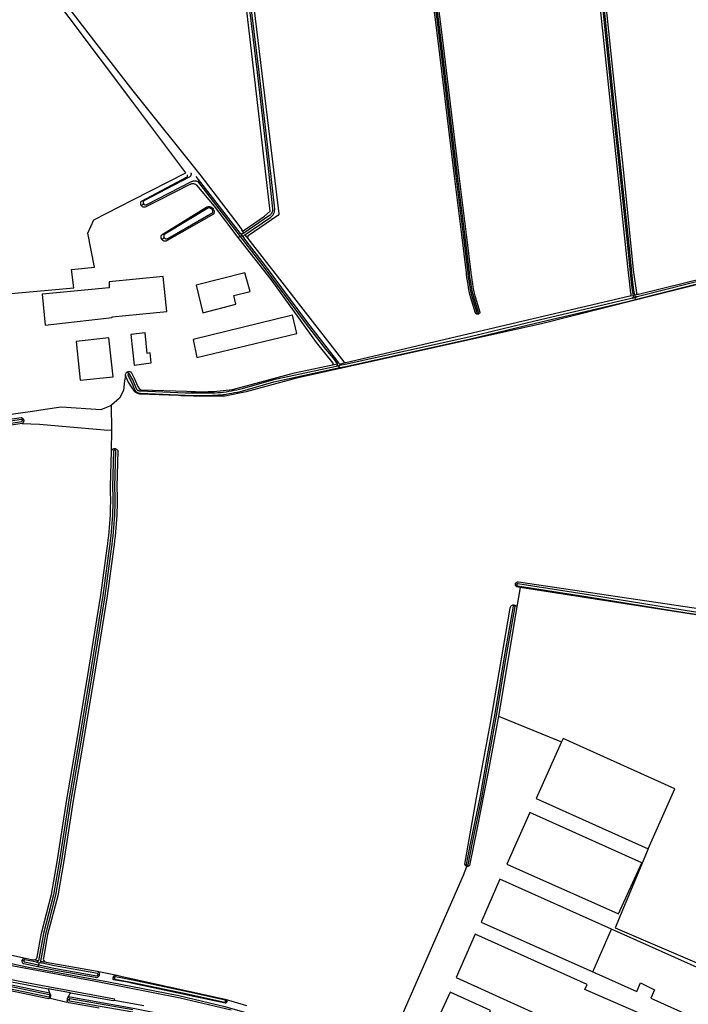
# Model space of a CAD drawing. Header units: metres. Extents: x 174423 to 175128, y 462196 to 462742.
# Tile 99 of 137: x 175047.94 to 175049.92, y 462736.5 to 462739.41. Entities that reach past the tile are written whole.
import ezdxf

# ---------------------------------------------------------------- set-up
doc = ezdxf.new("R2010")
doc.units = ezdxf.units.M
doc.layers.add('N-XX-AL-LIJN_0.20-G', color=7, linetype='Continuous', lineweight=25)

# ---------------------------------------------------------------- blocks, each defined once
blk = doc.blocks.new('Situatie')
at = {"lineweight": -3}
for p, q in [((-7.45, 25.1638), (-7.5803, 25.332)), ((-7.5769, 25.3178), (-7.4505, 25.1545)), ((-7.7356, 25.251), (-7.7425, 25.2457)), ((-7.5308, 25.237), (-7.5346, 25.2356)), ((-7.45, 25.1638), (-7.4452, 25.1575)), ((-7.44, 25.1649), (-7.4461, 25.1744)), ((-7.4364, 25.1601), (-7.4276, 25.1492)), ((-7.6745, 25.1504), (-7.6823, 25.1462)), ((-7.4505, 25.1545), (-7.4561, 25.1514)), ((-7.4505, 25.1545), (-7.4452, 25.1575)), ((-7.4452, 25.1575), (-7.4402, 25.1511)), ((-6.2994, 24.9792), (-6.289, 24.9808)), ((-6.2921, 24.9726), (-6.2848, 24.9744)), ((-6.2848, 24.9744), (-6.2776, 24.9762)), ((-6.2848, 24.9744), (-6.2836, 24.9685)), ((-6.2733, 24.984), (-6.2839, 24.9809)), ((-6.2836, 24.9685), (-6.2831, 24.9662)), ((-6.747, 24.9252), (-6.7483, 24.9285)), ((-7.1567, 24.778), (-7.1387, 24.7824)), ((-7.7835, 24.7547), (-7.7802, 24.7487)), ((-7.1777, 24.776), (-7.164, 24.7782)), ((-7.1599, 24.7727), (-7.1674, 24.7711)), ((-7.1508, 24.7747), (-7.1599, 24.7727)), ((-7.1565, 24.7673), (-7.1599, 24.7727)), ((-7.1565, 24.7673), (-7.1547, 24.7644)), ((-7.8297, 24.5826), (-7.8307, 24.6568)), ((-8.0903, 24.6123), (-8.0943, 24.6117)), ((-7.8309, 24.5217), (-7.8297, 24.5826)), ((-7.8206, 24.5281), (-7.8211, 24.5237)), ((-6.6333, 24.127), (-6.6372, 24.1275)), ((-6.623, 24.1181), (-6.6328, 24.0604)), ((-6.6402, 24.0633), (-6.6397, 24.0658)), ((-6.4088, 22.9822), (-6.353, 23.1084)), ((-8.0945, 23.0166), (-8.0897, 23.0156)), ((-8.0468, 23.0153), (-8.0629, 23.018)), ((-8.0527, 23.0111), (-8.0447, 23.0094)), ((-8.0447, 23.0094), (-8.0465, 23.0027)), ((-8.0361, 23.0076), (-8.0447, 23.0094)), ((-8.0399, 23.0141), (-8.0241, 23.0109)), ((-8.0465, 23.0027), (-8.0481, 22.9969)), ((-7.867, 22.9728), (-7.8708, 22.9739)), ((-7.8259, 22.9656), (-7.8219, 22.9647)), ((-8.0181, 22.9326), (-8.0138, 22.9205)), ((-7.952, 22.9206), (-8.0181, 22.9326)), ((-8.0134, 22.9103), (-8.0111, 22.9096)), ((-7.9565, 22.8998), (-7.9611, 22.9005)), ((-7.4933, 22.895), (-7.4904, 22.8939))]:
    blk.add_line(p, q, dxfattribs=at)
for points in [[(-8.0339, 25.9297), (-7.8738, 25.7221), (-7.7678, 25.5846), (-7.5698, 25.3382), (-7.4542, 25.1875), (-7.4461, 25.1744), (-7.4458, 25.1741), (-7.4451, 25.1735), (-7.4444, 25.173), (-7.4435, 25.1726), (-7.4426, 25.1725), (-7.4417, 25.1724), (-7.4408, 25.1725), (-7.4399, 25.1728), (-7.4391, 25.1732), (-7.3788, 25.2152), (-7.3619, 25.2296), (-7.4759, 26.2114)], [(-8.313, 24.9698), (-7.9418, 25.0033), (-7.9486, 25.0575), (-7.8808, 25.0643), (-7.9012, 25.1647), (-7.8835, 25.204), (-7.7678, 25.2631), (-7.6112, 25.343), (-7.7678, 25.5519), (-8.051, 25.9297)], [(-6.747, 24.9252), (-6.748, 24.9249), (-6.749, 24.9248), (-6.7501, 24.9249), (-6.7511, 24.925), (-6.7521, 24.9254), (-6.753, 24.9259), (-6.7538, 24.9265), (-6.7546, 24.9273), (-6.7549, 24.9278), (-6.7692, 24.9734), (-6.7715, 24.9835), (-6.7736, 24.9935), (-6.7755, 25.0035), (-6.7773, 25.0135), (-6.7789, 25.0236), (-6.7804, 25.0337), (-6.7817, 25.0438), (-6.7821, 25.047), (-6.7958, 25.1593), (-6.8173, 25.3326), (-6.8392, 25.5121), (-6.8635, 25.717), (-6.8951, 25.9672)], [(-6.8911, 25.9676), (-6.8595, 25.7175), (-6.8352, 25.5126), (-6.8134, 25.333), (-6.7918, 25.1598), (-6.7781, 25.0474), (-6.7777, 25.0442), (-6.7764, 25.0342), (-6.775, 25.0242), (-6.7734, 25.0142), (-6.7716, 25.0042), (-6.7697, 24.9942), (-6.7676, 24.9843), (-6.7653, 24.9745), (-6.7511, 24.929), (-6.7509, 24.9288), (-6.7503, 24.9285), (-6.7496, 24.9284), (-6.7489, 24.9284), (-6.7483, 24.9285), (-6.7482, 24.9285), (-6.7476, 24.9288), (-6.7471, 24.9293), (-6.7466, 24.9298), (-6.7463, 24.9304), (-6.7605, 24.9758), (-6.7627, 24.9854), (-6.7648, 24.9952), (-6.7667, 25.0051), (-6.7684, 25.015), (-6.77, 25.0249), (-6.7715, 25.0349), (-6.7728, 25.0449), (-6.7731, 25.048), (-6.7868, 25.1604), (-6.8084, 25.3337), (-6.8303, 25.5132), (-6.8545, 25.7181), (-6.8861, 25.9682)], [(-6.8821, 25.9687), (-6.8505, 25.7185), (-6.8263, 25.5137), (-6.8044, 25.3341), (-6.7829, 25.1609), (-6.7692, 25.0485), (-6.7688, 25.0453), (-6.7675, 25.0354), (-6.7661, 25.0255), (-6.7645, 25.0157), (-6.7627, 25.0058), (-6.7608, 24.996), (-6.7588, 24.9863), (-6.7566, 24.9768), (-6.7425, 24.9316), (-6.7426, 24.9306), (-6.7428, 24.9296), (-6.7432, 24.9286), (-6.7437, 24.9277), (-6.7444, 24.9269), (-6.7452, 24.9262), (-6.746, 24.9256), (-6.747, 24.9252)], [(-7.4402, 25.1511), (-7.441, 25.1524), (-7.4413, 25.1541), (-7.441, 25.1558), (-7.4402, 25.1572), (-7.4391, 25.1583), (-7.4364, 25.1601), (-7.3602, 25.2117), (-7.3583, 25.2133), (-7.3566, 25.215), (-7.355, 25.2169), (-7.3535, 25.2189), (-7.3523, 25.221), (-7.3512, 25.2232), (-7.3503, 25.2255), (-7.3496, 25.2278), (-7.349, 25.2302), (-7.3487, 25.2326), (-7.3486, 25.235), (-7.3486, 25.2359), (-7.3496, 25.2455), (-7.363, 25.3662), (-7.3941, 25.6398), (-7.4307, 25.9379)], [(-7.4366, 25.9372), (-7.4001, 25.6391), (-7.369, 25.3655), (-7.3556, 25.2448), (-7.3546, 25.2356), (-7.3546, 25.2352), (-7.3547, 25.2332), (-7.3549, 25.2313), (-7.3554, 25.2293), (-7.3559, 25.2275), (-7.3567, 25.2256), (-7.3575, 25.2239), (-7.3586, 25.2222), (-7.3597, 25.2206), (-7.361, 25.2191), (-7.3624, 25.2177), (-7.3639, 25.2165), (-7.44, 25.1649), (-7.4433, 25.1627), (-7.4446, 25.1621), (-7.4461, 25.1618), (-7.4476, 25.1621), (-7.449, 25.1628), (-7.45, 25.1638)], [(-7.626, 27.5491), (-7.6258, 27.5491), (-7.6245, 27.5491), (-7.6232, 27.5489), (-7.622, 27.5485), (-7.6196, 27.5474), (-7.6186, 27.5466), (-7.6176, 27.5457), (-7.6168, 27.5447), (-7.4791, 26.4009), (-7.3367, 25.2212), (-7.3367, 25.2201), (-7.3369, 25.219), (-7.3374, 25.218), (-7.3381, 25.2171), (-7.3389, 25.2164), (-7.4265, 25.1564), (-7.4276, 25.1553), (-7.4284, 25.1539), (-7.4287, 25.1522), (-7.4284, 25.1505), (-7.4276, 25.1492)], [(-6.2994, 24.9792), (-6.2981, 24.9797), (-6.2969, 24.9807), (-6.2961, 24.9819), (-6.2956, 24.9834), (-6.2956, 24.9848), (-6.296, 24.9875), (-6.305, 25.0664), (-6.4285, 26.2273), (-6.5614, 27.5041), (-6.5612, 27.5053), (-6.561, 27.5065), (-6.5606, 27.5077), (-6.56, 27.5087), (-6.5593, 27.5097), (-6.5585, 27.5106), (-6.5575, 27.5114), (-6.5565, 27.512), (-6.5554, 27.5125), (-6.5543, 27.5129), (-6.5536, 27.513)], [(-6.2776, 24.9762), (-6.2791, 24.9761), (-6.2807, 24.9765), (-6.2821, 24.9774), (-6.2832, 24.9786), (-6.2837, 24.98), (-6.2839, 24.9809), (-6.2871, 24.9962), (-6.2916, 25.0289), (-6.3023, 25.1377), (-6.3382, 25.4785), (-6.3751, 25.8339)], [(-6.3801, 25.8333), (-6.3432, 25.4779), (-6.3073, 25.1372), (-6.2966, 25.0283), (-6.2921, 24.9953), (-6.289, 24.9808), (-6.2885, 24.9785), (-6.2884, 24.977), (-6.2887, 24.9755), (-6.2896, 24.9741), (-6.2908, 24.9731), (-6.2921, 24.9726)], [(-6.3838, 25.9715), (-6.3511, 25.657), (-6.319, 25.3532), (-6.2897, 25.0567), (-6.2794, 24.9881), (-6.279, 24.9866), (-6.278, 24.9852), (-6.2765, 24.9843), (-6.2748, 24.9839), (-6.2733, 24.984)], [(-7.7425, 25.2457), (-7.7427, 25.2461), (-7.7434, 25.2472), (-7.744, 25.2485), (-7.7443, 25.2498), (-7.7446, 25.2511), (-7.7446, 25.2524), (-7.7446, 25.2538), (-7.7443, 25.2551), (-7.7439, 25.2564), (-7.7434, 25.2576), (-7.7427, 25.2587), (-7.7421, 25.2595), (-7.6093, 25.3296), (-7.6085, 25.33), (-7.6078, 25.3306), (-7.6071, 25.3313), (-7.6066, 25.3321), (-7.6063, 25.3329), (-7.6061, 25.3338), (-7.6061, 25.3348), (-7.6062, 25.3357), (-7.6065, 25.3366), (-7.6067, 25.3371)], [(-7.5965, 25.3431), (-7.5964, 25.3429), (-7.596, 25.3417), (-7.5958, 25.3404), (-7.5957, 25.3391), (-7.5958, 25.3378), (-7.596, 25.3366), (-7.5964, 25.3353), (-7.5969, 25.3341), (-7.5976, 25.333), (-7.5984, 25.332), (-7.5993, 25.331), (-7.6003, 25.3302), (-7.6012, 25.3297), (-7.6014, 25.3295), (-7.7351, 25.2603), (-7.7357, 25.2596), (-7.7363, 25.2587), (-7.7367, 25.2577), (-7.737, 25.2567), (-7.7371, 25.2557), (-7.7371, 25.2546), (-7.7369, 25.2535), (-7.7366, 25.2525), (-7.7361, 25.2515), (-7.7356, 25.251), (-7.7354, 25.2507), (-7.7347, 25.2499), (-7.7338, 25.2493), (-7.7329, 25.2488), (-7.7308, 25.2482), (-7.7298, 25.2481), (-7.7287, 25.2482), (-7.7277, 25.2485), (-7.7267, 25.2489), (-7.5941, 25.3172), (-7.5937, 25.3174), (-7.5919, 25.3181), (-7.5902, 25.3185), (-7.5901, 25.3186), (-7.5882, 25.3189), (-7.5863, 25.3191), (-7.5844, 25.3192), (-7.5825, 25.3191), (-7.5806, 25.3188), (-7.5787, 25.3184), (-7.5769, 25.3178)], [(-6.2836, 24.9685), (-5.8866, 25.0686), (-5.5514, 25.152), (-5.3533, 25.2009), (-5.1208, 25.26), (-4.8686, 25.3246), (-4.809, 25.3398)], [(-4.8178, 25.3437), (-4.8701, 25.3304), (-5.1223, 25.2658), (-5.3548, 25.2067), (-5.5529, 25.1579), (-5.8881, 25.0745), (-6.2776, 24.9762)], [(-6.2733, 24.984), (-5.8058, 25.0999), (-5.5217, 25.1716), (-5.2725, 25.2337), (-4.9789, 25.3089), (-4.8315, 25.3488)], [(-7.5789, 25.3064), (-7.5804, 25.3073), (-7.582, 25.3082), (-7.5837, 25.3089), (-7.5854, 25.3094), (-7.5872, 25.3098), (-7.589, 25.31), (-7.5908, 25.3101), (-7.5926, 25.31), (-7.5943, 25.3098), (-7.5961, 25.3094), (-7.5978, 25.3088), (-7.5991, 25.3083), (-7.6904, 25.2619), (-7.731, 25.2411), (-7.7323, 25.2409), (-7.7337, 25.2409), (-7.735, 25.2411), (-7.7363, 25.2414), (-7.7376, 25.2418), (-7.7388, 25.2424), (-7.74, 25.2431), (-7.741, 25.244), (-7.7419, 25.245), (-7.7425, 25.2457)], [(-7.4561, 25.1514), (-7.5267, 25.2439), (-7.5789, 25.3064)], [(-5.2329, 25.23), (-6.2831, 24.9662), (-6.5603, 24.8966), (-7.1145, 24.7732), (-7.1547, 24.7644), (-7.2838, 24.7361), (-7.4332, 24.6962), (-7.4955, 24.6835), (-7.5248, 24.6835), (-7.5338, 24.6834), (-7.5523, 24.6832), (-7.5708, 24.6832), (-7.5893, 24.6834), (-7.6078, 24.6838), (-7.6263, 24.6842), (-7.6331, 24.6845), (-7.7475, 24.6894), (-7.7495, 24.6897), (-7.7515, 24.6901), (-7.7534, 24.6907), (-7.7553, 24.6915), (-7.7571, 24.6924), (-7.7589, 24.6934), (-7.7605, 24.6946), (-7.7621, 24.6959), (-7.7635, 24.6973), (-7.7648, 24.6989), (-7.766, 24.7005), (-7.7671, 24.7022), (-7.768, 24.704), (-7.7681, 24.7042), (-7.7825, 24.7275), (-7.7896, 24.7437), (-7.7925, 24.728), (-7.7958, 24.7), (-7.807, 24.6772), (-7.8307, 24.6568)], [(-7.6823, 25.1462), (-7.6829, 25.1472), (-7.6835, 25.1485), (-7.6839, 25.1498), (-7.6842, 25.1511), (-7.6843, 25.1525), (-7.6843, 25.1539), (-7.6841, 25.1552), (-7.6838, 25.1566), (-7.6833, 25.1579), (-7.6827, 25.1591), (-7.6819, 25.1602), (-7.6813, 25.1609), (-7.5517, 25.2404), (-7.5504, 25.2412), (-7.549, 25.2419), (-7.5475, 25.2425), (-7.546, 25.2428), (-7.5444, 25.243), (-7.5429, 25.2431), (-7.5413, 25.243), (-7.5398, 25.2427), (-7.5383, 25.2423), (-7.5368, 25.2418), (-7.5354, 25.2411), (-7.5341, 25.2402), (-7.5329, 25.2392), (-7.5318, 25.2381), (-7.5308, 25.237)], [(-7.5308, 25.237), (-7.5308, 25.2369), (-7.5299, 25.2356), (-7.5292, 25.2342), (-7.5286, 25.2328), (-7.5282, 25.2313), (-7.5279, 25.2297), (-7.5278, 25.2282), (-7.5278, 25.2266), (-7.528, 25.2251), (-7.5284, 25.2236), (-7.5289, 25.2221), (-7.5294, 25.221), (-7.6661, 25.1428), (-7.6674, 25.1421), (-7.6686, 25.1416), (-7.67, 25.1413), (-7.6713, 25.1411), (-7.6727, 25.141), (-7.6741, 25.1411), (-7.6755, 25.1414), (-7.6768, 25.1418), (-7.678, 25.1424), (-7.6792, 25.1431), (-7.6803, 25.144), (-7.6813, 25.145), (-7.6821, 25.146), (-7.6823, 25.1462)], [(-7.5346, 25.2356), (-7.5355, 25.2364), (-7.5366, 25.2372), (-7.5378, 25.2379), (-7.539, 25.2384), (-7.5404, 25.2388), (-7.5417, 25.2391), (-7.5431, 25.2392), (-7.5445, 25.2391), (-7.673, 25.1618), (-7.6738, 25.1612), (-7.6745, 25.1604), (-7.6752, 25.1595), (-7.6757, 25.1585), (-7.6761, 25.1575), (-7.6763, 25.1564), (-7.6763, 25.1552), (-7.6762, 25.1541), (-7.676, 25.153), (-7.6755, 25.152), (-7.675, 25.151), (-7.6745, 25.1504), (-7.6743, 25.1502), (-7.6735, 25.1494), (-7.6726, 25.1488), (-7.6716, 25.1482), (-7.6705, 25.1479), (-7.6694, 25.1477), (-7.6683, 25.1476), (-7.6672, 25.1477), (-7.6661, 25.148), (-7.6651, 25.1484), (-7.6641, 25.149), (-7.5314, 25.2253), (-7.5313, 25.2266), (-7.5313, 25.228), (-7.5314, 25.2294), (-7.5317, 25.2307), (-7.5322, 25.232), (-7.5328, 25.2332), (-7.5336, 25.2344), (-7.5345, 25.2354), (-7.5346, 25.2356)], [(-6.623, 24.1181), (-6.6329, 24.1197), (-6.6338, 24.1203), (-6.6347, 24.121), (-6.6355, 24.1218), (-6.6361, 24.1227), (-6.6367, 24.1237), (-6.637, 24.1247), (-6.6372, 24.1258), (-6.6373, 24.1269), (-6.6372, 24.1275), (-6.6372, 24.128), (-6.6369, 24.1291), (-6.6365, 24.1302), (-6.6359, 24.1311), (-6.6352, 24.132), (-6.6344, 24.1328), (-6.6335, 24.1334), (-6.6325, 24.1339), (-6.6314, 24.1343), (-6.6303, 24.1345), (-6.6292, 24.1345), (-6.6283, 24.1344), (-5.923, 24.0301)], [(-6.6333, 24.127), (-6.6333, 24.1268), (-6.6334, 24.1261), (-6.6333, 24.1254), (-6.6331, 24.1248), (-6.6327, 24.1242), (-6.6316, 24.1234), (-6.631, 24.1232), (-6.422, 24.0907), (-6.1737, 24.0501), (-5.9436, 24.0139)], [(-5.9428, 24.0198), (-6.1727, 24.056), (-6.421, 24.0966), (-6.63, 24.1291), (-6.6302, 24.1291), (-6.6309, 24.1291), (-6.6316, 24.1289), (-6.6322, 24.1285), (-6.6327, 24.128), (-6.6331, 24.1275), (-6.6333, 24.127)], [(-5.2112, 25.1795), (-5.2112, 25.1795), (-5.2098, 25.1797), (-5.2085, 25.1798), (-5.2071, 25.1797), (-5.2058, 25.1795), (-5.2045, 25.1791), (-5.2032, 25.1785), (-5.2021, 25.1779), (-5.2012, 25.1772), (-4.9998, 24.2821), (-4.9994, 24.2764), (-5.0007, 24.2721), (-5.0034, 24.2687), (-5.0064, 24.2663), (-5.9033, 24.0123), (-5.9272, 24.0096), (-6.623, 24.1181)], [(-7.1777, 24.776), (-7.1771, 24.7762), (-7.1765, 24.7765), (-7.176, 24.777), (-7.1756, 24.7776), (-7.1753, 24.7782), (-7.1752, 24.7789), (-7.1753, 24.7796), (-7.1755, 24.7803), (-7.1759, 24.7808), (-7.2247, 24.8412), (-7.2775, 24.9147), (-7.359, 25.0275), (-7.4536, 25.1482), (-7.4561, 25.1514)], [(-7.4505, 25.1545), (-7.3838, 25.0684), (-7.2551, 24.8961), (-7.1982, 24.8221), (-7.1761, 24.7949), (-7.1642, 24.7786), (-7.164, 24.7782), (-7.1635, 24.777), (-7.1635, 24.775), (-7.1643, 24.7731), (-7.1657, 24.7717), (-7.1674, 24.7711)], [(-7.1508, 24.7747), (-7.152, 24.7745), (-7.1532, 24.7747), (-7.1544, 24.7752), (-7.1554, 24.776), (-7.1561, 24.7769), (-7.1567, 24.778), (-7.1592, 24.7819), (-7.1714, 24.7986), (-7.1935, 24.8258), (-7.2503, 24.8998), (-7.379, 25.072), (-7.4402, 25.1511)], [(-7.4276, 25.1492), (-7.1438, 24.7842), (-7.143, 24.7834), (-7.142, 24.7828), (-7.141, 24.7824), (-7.1398, 24.7823), (-7.1387, 24.7824)], [(-7.4215, 24.9925), (-7.4365, 25.0472), (-7.581, 25.011), (-7.561, 24.9292), (-7.463, 24.955), (-7.4695, 24.9805), (-7.4215, 24.9925)], [(-7.6675, 24.933), (-7.6778, 25.0365), (-7.838, 25.0205), (-7.838, 25.0032), (-7.9935, 24.9881), (-8.0355, 24.984), (-8.027, 24.893), (-8.0013, 24.8958), (-7.8285, 24.915), (-7.8287, 24.9172), (-7.6675, 24.933)], [(-7.1565, 24.7673), (-7.1389, 24.7711), (-6.7739, 24.8518), (-6.5782, 24.8986), (-6.2976, 24.965), (-6.2836, 24.9685)], [(-6.2921, 24.9726), (-6.299, 24.9708), (-6.5796, 24.9045), (-6.7753, 24.8576), (-7.1402, 24.7769), (-7.1508, 24.7747)], [(-7.1387, 24.7824), (-6.5844, 24.9123), (-6.2994, 24.9792)], [(-7.2828, 24.868), (-7.296, 24.922), (-7.589, 24.85), (-7.5785, 24.797), (-7.2828, 24.868)], [(-7.725, 24.8095), (-7.7318, 24.8702), (-7.7735, 24.8652), (-7.7638, 24.775), (-7.7138, 24.7812), (-7.717, 24.8112), (-7.725, 24.8095)], [(-7.9231, 24.73), (-7.8263, 24.7404), (-7.8386, 24.8552), (-7.9354, 24.8449), (-7.9231, 24.73)], [(-7.7896, 24.7437), (-7.7897, 24.7446), (-7.7896, 24.7459), (-7.7894, 24.7472), (-7.7891, 24.7485), (-7.7886, 24.7497), (-7.7879, 24.7509), (-7.7872, 24.7519), (-7.7863, 24.7529), (-7.7852, 24.7537), (-7.7841, 24.7544), (-7.7835, 24.7547)], [(-7.7835, 24.7547), (-7.783, 24.755), (-7.7817, 24.7554), (-7.7804, 24.7557), (-7.7791, 24.7558), (-7.7778, 24.7557), (-7.7765, 24.7555), (-7.7752, 24.7551), (-7.774, 24.7546), (-7.7729, 24.754), (-7.7642, 24.736), (-7.7532, 24.7112), (-7.749, 24.7058), (-7.7453, 24.703), (-7.7431, 24.7021), (-7.6078, 24.6974), (-7.5952, 24.6969), (-7.5827, 24.6965), (-7.5701, 24.6963), (-7.5575, 24.6963), (-7.5449, 24.6964), (-7.5324, 24.6966), (-7.5289, 24.6967), (-7.4737, 24.7031), (-7.4179, 24.7177), (-7.2903, 24.7522), (-7.1777, 24.776)], [(-7.1674, 24.7711), (-7.3522, 24.7312), (-7.4444, 24.7048), (-7.4523, 24.7029), (-7.4602, 24.701), (-7.4682, 24.6994), (-7.4762, 24.6978), (-7.4842, 24.6965), (-7.4923, 24.6953), (-7.5004, 24.6942), (-7.5085, 24.6933), (-7.5166, 24.6926), (-7.5248, 24.692), (-7.5329, 24.6915), (-7.5375, 24.6914), (-7.613, 24.6923), (-7.7453, 24.6979), (-7.7468, 24.6979), (-7.748, 24.6981), (-7.7491, 24.6983), (-7.7502, 24.6986), (-7.7512, 24.699), (-7.7522, 24.6996), (-7.7532, 24.7002), (-7.7541, 24.7009), (-7.7549, 24.7017), (-7.7556, 24.7026), (-7.7563, 24.7035), (-7.7569, 24.7046), (-7.7678, 24.7315), (-7.7762, 24.7464), (-7.7763, 24.7466), (-7.7766, 24.7472), (-7.777, 24.7478), (-7.7775, 24.7483), (-7.7781, 24.7486), (-7.7788, 24.7488), (-7.7795, 24.7488), (-7.7802, 24.7487), (-7.7802, 24.7486), (-7.7809, 24.7484), (-7.7814, 24.7479), (-7.7819, 24.7474), (-7.7822, 24.7468), (-7.7823, 24.7461), (-7.7678, 24.7155), (-7.7624, 24.7021), (-7.7622, 24.7017), (-7.7613, 24.7003), (-7.7604, 24.6989), (-7.7593, 24.6976), (-7.758, 24.6964), (-7.7567, 24.6953), (-7.7553, 24.6944), (-7.7538, 24.6936), (-7.7522, 24.693), (-7.7506, 24.6925), (-7.7489, 24.6921), (-7.7472, 24.6919), (-7.7455, 24.6919), (-7.6131, 24.6863), (-7.5374, 24.6854), (-7.5327, 24.6856), (-7.5244, 24.686), (-7.5162, 24.6866), (-7.5079, 24.6873), (-7.4997, 24.6882), (-7.4915, 24.6893), (-7.4833, 24.6905), (-7.4751, 24.6919), (-7.467, 24.6935), (-7.4589, 24.6952), (-7.4508, 24.697), (-7.4428, 24.699), (-7.351, 24.7253), (-7.1565, 24.7673)], [(-7.8307, 24.6568), (-7.834, 24.654), (-7.862, 24.6425), (-7.9798, 24.6505), (-8.0268, 24.644), (-8.064, 24.6382), (-8.2274, 24.6146)], [(-8.4679, 24.5648), (-8.0978, 24.62), (-8.0966, 24.6197), (-8.0954, 24.6192), (-8.0944, 24.6185), (-8.0934, 24.6177), (-8.0925, 24.6169), (-8.0918, 24.6159), (-8.0912, 24.6148), (-8.0907, 24.6137), (-8.0904, 24.6125), (-8.0903, 24.6123), (-8.0902, 24.6112), (-8.0902, 24.61), (-8.0903, 24.6088), (-8.0906, 24.6076), (-8.091, 24.6065), (-8.0916, 24.6054), (-8.0924, 24.6044), (-8.0932, 24.6035), (-8.0942, 24.6028), (-8.0951, 24.6022)], [(-8.4662, 24.553), (-8.096, 24.6081), (-8.0958, 24.6082), (-8.0952, 24.6087), (-8.0948, 24.6092), (-8.0944, 24.6098), (-8.0942, 24.6105), (-8.0942, 24.6112), (-8.0943, 24.6117), (-8.0943, 24.6119), (-8.0946, 24.6125), (-8.095, 24.6131), (-8.0956, 24.6136), (-8.0962, 24.6139), (-8.0969, 24.6141), (-8.4671, 24.5589)], [(-8.0951, 24.6022), (-8.1859, 24.5887)], [(-8.1338, 23.0333), (-8.0854, 23.0228), (-8.0629, 23.018), (-8.0599, 23.0178), (-8.0567, 23.0186), (-8.0539, 23.0205), (-8.0519, 23.0231), (-8.0509, 23.0259), (-8.038, 23.0969), (-8.0083, 23.2113), (-7.9908, 23.3134), (-7.9633, 23.4917), (-7.9373, 23.6404), (-7.9029, 23.846), (-7.8624, 24.0955), (-7.8438, 24.2341), (-7.842, 24.2464), (-7.8404, 24.2586), (-7.839, 24.2708), (-7.8377, 24.2831), (-7.8366, 24.2954), (-7.8356, 24.3076), (-7.8348, 24.3199), (-7.8342, 24.3322), (-7.8337, 24.3445), (-7.8334, 24.3568), (-7.8332, 24.3691), (-7.8332, 24.3814), (-7.8333, 24.3937), (-7.8336, 24.4061), (-7.834, 24.4159), (-7.8309, 24.5217)], [(-8.0951, 24.6022), (-8.0432, 24.6003), (-7.8522, 24.5839), (-7.8297, 24.5826)], [(-8.0361, 23.0076), (-8.0375, 23.0081), (-8.0387, 23.0091), (-8.0396, 23.0104), (-8.04, 23.0119), (-8.04, 23.0134), (-8.0399, 23.0141), (-8.0253, 23.0941), (-7.9956, 23.2086), (-7.978, 23.3113), (-7.9504, 23.4896), (-7.9245, 23.6382), (-7.89, 23.8439), (-7.8496, 24.0936), (-7.8309, 24.2323), (-7.8291, 24.2447), (-7.8275, 24.257), (-7.8261, 24.2694), (-7.8248, 24.2818), (-7.8236, 24.2943), (-7.8227, 24.3067), (-7.8218, 24.3191), (-7.8212, 24.3316), (-7.8207, 24.3441), (-7.8203, 24.3565), (-7.8202, 24.369), (-7.8202, 24.3815), (-7.8203, 24.394), (-7.8206, 24.4064), (-7.8209, 24.4159), (-7.8179, 24.5214), (-7.8183, 24.522), (-7.8188, 24.5226), (-7.8194, 24.5231), (-7.8201, 24.5235), (-7.8209, 24.5237), (-7.8211, 24.5237), (-7.8217, 24.5237), (-7.8225, 24.5236), (-7.8232, 24.5233), (-7.8239, 24.5229), (-7.8244, 24.5224), (-7.8249, 24.5217), (-7.8249, 24.5216), (-7.8279, 24.4159), (-7.8276, 24.4062), (-7.8273, 24.3938), (-7.8272, 24.3815), (-7.8272, 24.3691), (-7.8273, 24.3567), (-7.8277, 24.3443), (-7.8282, 24.3319), (-7.8288, 24.3196), (-7.8296, 24.3072), (-7.8306, 24.2948), (-7.8317, 24.2825), (-7.833, 24.2702), (-7.8345, 24.2579), (-7.8361, 24.2456), (-7.8378, 24.2333), (-7.8565, 24.0946), (-7.897, 23.8451), (-7.9314, 23.6394), (-7.9573, 23.4907), (-7.9849, 23.3125), (-8.0024, 23.21), (-8.0322, 23.0956), (-8.0468, 23.0153), (-8.0468, 23.0151), (-8.0473, 23.0137), (-8.0483, 23.0124), (-8.0497, 23.0115), (-8.0512, 23.011), (-8.0527, 23.0111)], [(-7.8309, 24.5217), (-7.8307, 24.5223), (-7.8301, 24.5234), (-7.8293, 24.5245), (-7.8285, 24.5254), (-7.8275, 24.5262), (-7.8264, 24.5269), (-7.8253, 24.5274), (-7.8241, 24.5278), (-7.8228, 24.5281), (-7.8216, 24.5282), (-7.8206, 24.5281), (-7.8203, 24.5281), (-7.8191, 24.5278), (-7.8179, 24.5275), (-7.8167, 24.5269), (-7.8156, 24.5262), (-7.8146, 24.5254), (-7.8138, 24.5245), (-7.813, 24.5235), (-7.8124, 24.5224), (-7.8119, 24.5212), (-7.8149, 24.4159), (-7.8146, 24.4066), (-7.8143, 24.3941), (-7.8142, 24.3815), (-7.8142, 24.369), (-7.8144, 24.3564), (-7.8147, 24.3439), (-7.8152, 24.3313), (-7.8159, 24.3188), (-7.8167, 24.3063), (-7.8177, 24.2937), (-7.8188, 24.2812), (-7.8201, 24.2688), (-7.8216, 24.2563), (-7.8232, 24.2438), (-7.825, 24.2315), (-7.8436, 24.0927), (-7.8841, 23.8429), (-7.9185, 23.6372), (-7.9445, 23.4886), (-7.9524, 23.4376), (-7.9721, 23.3104), (-7.9897, 23.2073), (-8.0195, 23.0928), (-8.0322, 23.0225), (-8.0323, 23.0196), (-8.0314, 23.0165), (-8.0295, 23.0138), (-8.0269, 23.0119), (-8.0241, 23.0109), (-7.8845, 22.9865), (-7.8728, 22.9843), (-7.8291, 22.9753), (-7.8148, 22.9723), (-7.8085, 22.971), (-7.7678, 22.9619), (-7.4948, 22.9012), (-7.4945, 22.9012), (-7.4317, 22.8828)], [(-6.9892, 22.8142), (-6.7909, 23.2682), (-6.7806, 23.2939), (-6.7807, 23.2939), (-6.7818, 23.2943), (-6.7828, 23.2948), (-6.7837, 23.2954), (-6.7845, 23.2961), (-6.7852, 23.297), (-6.7858, 23.2979), (-6.7862, 23.2989), (-6.7865, 23.3), (-6.7866, 23.3007), (-6.7519, 23.496), (-6.7106, 23.7175), (-6.6791, 23.9009), (-6.6523, 24.0572), (-6.6497, 24.0643), (-6.6496, 24.0644), (-6.6484, 24.0651), (-6.6471, 24.0657), (-6.6458, 24.0661), (-6.6444, 24.0663), (-6.6431, 24.0664), (-6.6417, 24.0663), (-6.6403, 24.066), (-6.6397, 24.0658), (-6.639, 24.0656), (-6.6377, 24.0651), (-6.6365, 24.0644), (-6.6354, 24.0635), (-6.6344, 24.0626), (-6.6335, 24.0615), (-6.6328, 24.0604)], [(-6.7797, 23.2974), (-6.7783, 23.2977), (-6.7773, 23.2985), (-6.7644, 23.3646), (-6.7368, 23.4966), (-6.7156, 23.6143), (-6.6909, 23.7509), (-6.6651, 23.9056), (-6.6378, 24.0612), (-6.6382, 24.0619), (-6.6387, 24.0625), (-6.6393, 24.0629), (-6.64, 24.0632), (-6.6402, 24.0633), (-6.6407, 24.0634), (-6.6414, 24.0634), (-6.6422, 24.0632), (-6.6429, 24.0629), (-6.6435, 24.0625), (-6.6437, 24.0623), (-6.671, 23.9066), (-6.6968, 23.7519), (-6.7215, 23.6154), (-6.7427, 23.4978), (-6.7703, 23.3658), (-6.7832, 23.2997), (-6.7824, 23.2984), (-6.7814, 23.2975), (-6.7797, 23.2974)], [(-6.6328, 24.0604), (-6.6874, 23.7379), (-6.5106, 23.6657), (-6.5009, 23.6614)], [(-7.4768, 22.8691), (-7.6282, 22.9049), (-7.8671, 22.9516), (-8.1207, 22.9988), (-8.1523, 23.0054), (-8.1835, 23.0134), (-8.2143, 23.0229), (-8.2896, 23.0514), (-8.3152, 23.0651), (-8.3394, 23.081), (-8.3622, 23.0989), (-8.3834, 23.1187), (-8.4088, 23.1483), (-8.4321, 23.1796), (-8.4533, 23.2124), (-8.5114, 23.3209), (-8.61, 23.5338), (-8.6084, 23.5347), (-8.623, 23.5666), (-8.6244, 23.566), (-8.6902, 23.716), (-8.7432, 23.8446), (-8.7814, 23.8288)], [(-8.7814, 23.8288), (-8.7205, 23.6852), (-8.6362, 23.4945), (-8.5518, 23.3124), (-8.504, 23.2201), (-8.4791, 23.1771), (-8.4503, 23.1365), (-8.418, 23.0986), (-8.3824, 23.0639), (-8.3753, 23.058), (-8.3379, 23.0333), (-8.2985, 23.0119), (-8.2575, 22.9939), (-8.215, 22.9795), (-8.1715, 22.9687), (-8.0816, 22.9505), (-7.8218, 22.9025), (-7.8226, 22.899), (-7.7354, 22.8829)], [(-6.6874, 23.7379), (-6.7178, 23.5731), (-6.7502, 23.4075), (-6.7728, 23.2968), (-6.7736, 23.2959), (-6.7744, 23.2952), (-6.7754, 23.2946), (-6.7764, 23.2942), (-6.7774, 23.2939), (-6.7785, 23.2938), (-6.7797, 23.2938), (-6.7806, 23.2939), (-6.7797, 23.2974)], [(-6.2454, 23.346), (-6.1657, 23.5234), (-6.4962, 23.6719), (-6.5009, 23.6614), (-6.5759, 23.4945), (-6.2454, 23.346)], [(-6.3328, 23.1542), (-6.264, 23.3045), (-6.5945, 23.453), (-6.663, 23.3005), (-6.3328, 23.1542)], [(-6.2454, 23.346), (-6.3426, 23.1127), (-5.9568, 22.9465)], [(-6.353, 23.1084), (-6.6835, 23.2565), (-6.7388, 23.1292), (-6.4088, 22.9822)], [(-6.4088, 22.9822), (-6.2785, 22.9242), (-6.268, 22.9495), (-6.2265, 22.9295), (-6.2368, 22.905), (-6.0513, 22.821), (-6.0528, 22.818), (-5.9528, 22.7732), (-5.895, 22.9032), (-6.353, 23.1084)], [(-8.3219, 23.0764), (-8.3132, 23.071), (-8.3044, 23.0659), (-8.2955, 23.061), (-8.2592, 23.0453), (-8.1697, 23.0164), (-8.0812, 22.9973), (-7.8401, 22.9528), (-7.6323, 22.9121), (-7.4955, 22.8803), (-7.3482, 22.8373), (-7.2179, 22.7954), (-7.0203, 22.7247), (-7.0137, 22.7304)], [(-6.2261, 22.7504), (-6.248, 22.702), (-6.2005, 22.6805), (-6.179, 22.7292), (-6.1785, 22.729), (-6.1445, 22.805), (-6.432, 22.9299), (-6.425, 22.9455), (-6.7565, 23.0942), (-6.8125, 22.9655), (-6.4825, 22.816), (-6.464, 22.8577), (-6.2261, 22.7504)], [(-8.0481, 22.9969), (-8.0895, 23.0056), (-8.0905, 23.0061), (-8.0915, 23.0068), (-8.0924, 23.0076), (-8.0932, 23.0086), (-8.0938, 23.0096), (-8.0943, 23.0107), (-8.0947, 23.0118), (-8.0949, 23.013), (-8.0949, 23.0142), (-8.0948, 23.0154), (-8.0945, 23.0166), (-8.0945, 23.0166)], [(-8.0945, 23.0166), (-8.0941, 23.0177), (-8.0935, 23.0187), (-8.0928, 23.0197), (-8.092, 23.0205), (-8.091, 23.0213), (-8.09, 23.0219), (-8.0889, 23.0223), (-8.0877, 23.0227), (-8.0866, 23.0228), (-8.0854, 23.0228)], [(-8.0527, 23.0111), (-8.0868, 23.0183), (-8.0871, 23.0182), (-8.0878, 23.018), (-8.0885, 23.0175), (-8.089, 23.017), (-8.0895, 23.0163), (-8.0897, 23.0156), (-8.0899, 23.0148), (-8.0898, 23.0141), (-8.0896, 23.0133), (-8.0893, 23.0126), (-8.0888, 23.012), (-8.0882, 23.0115), (-8.0465, 23.0027)], [(-8.0465, 23.0027), (-8.0011, 22.993), (-7.8737, 22.971), (-7.8733, 22.9711), (-7.8726, 22.9715), (-7.872, 22.9719), (-7.8714, 22.9725), (-7.8711, 22.9732), (-7.8708, 22.9739), (-7.8707, 22.9747), (-7.8708, 22.9754), (-7.871, 22.9762), (-7.8714, 22.9769), (-7.8719, 22.9774), (-7.8725, 22.9779), (-7.9997, 22.9999), (-8.0361, 23.0076)], [(-8.2993, 22.9782), (-8.2987, 22.98), (-8.2979, 22.9818), (-8.297, 22.9835), (-8.2966, 22.984), (-8.2958, 22.9848), (-8.2948, 22.9854), (-8.2938, 22.986), (-8.2936, 22.9861), (-8.275, 22.9809), (-8.2545, 22.9752), (-8.2339, 22.9698), (-8.2132, 22.9645), (-8.1926, 22.9593), (-8.1718, 22.9544), (-8.1511, 22.9495), (-8.1303, 22.9449), (-8.0138, 22.9205), (-8.0128, 22.9178), (-8.0115, 22.9142), (-8.0111, 22.9096)], [(-8.1329, 22.9331), (-8.0158, 22.9087), (-8.0157, 22.9087), (-8.015, 22.9089), (-8.0144, 22.9092), (-8.0139, 22.9097), (-8.0134, 22.9102), (-8.0134, 22.9103), (-8.0131, 22.9109), (-8.013, 22.9116), (-8.013, 22.9123), (-8.0132, 22.913), (-8.0135, 22.9136), (-8.014, 22.9141), (-8.0146, 22.9146), (-8.1316, 22.939)], [(-8.2796, 22.997), (-8.2788, 22.9971), (-8.2371, 22.9818), (-8.1946, 22.9687), (-8.1515, 22.9579), (-8.0181, 22.9326)], [(-7.867, 22.9728), (-7.867, 22.9727), (-7.8673, 22.9715), (-7.8679, 22.9703), (-7.8685, 22.9692), (-7.8693, 22.9682), (-7.8702, 22.9674), (-7.8712, 22.9666), (-7.8723, 22.9659), (-7.8735, 22.9655), (-7.8747, 22.9651), (-7.8777, 22.9656), (-8.0022, 22.9872), (-8.0481, 22.9969)], [(-7.8728, 22.9843), (-7.8727, 22.9843), (-7.8716, 22.9837), (-7.8705, 22.983), (-7.8696, 22.9821), (-7.8688, 22.9812), (-7.8681, 22.9801), (-7.8675, 22.979), (-7.8671, 22.9778), (-7.8668, 22.9765), (-7.8667, 22.9752), (-7.8668, 22.974), (-7.867, 22.9728)], [(-8.0111, 22.9096), (-8.0128, 22.906), (-8.0134, 22.9051), (-8.0142, 22.9044), (-8.015, 22.9037), (-8.016, 22.9032), (-8.017, 22.9028), (-8.1341, 22.9273)], [(-7.4904, 22.8939), (-7.4904, 22.8937), (-7.4908, 22.8928), (-7.4913, 22.892), (-7.492, 22.8913), (-7.4928, 22.8907), (-7.4936, 22.8903), (-7.4945, 22.89), (-7.7678, 22.9482), (-7.7839, 22.9516), (-7.8252, 22.9589), (-7.8256, 22.96), (-7.826, 22.9612), (-7.8262, 22.9624), (-7.8262, 22.9636), (-7.8261, 22.9649), (-7.8259, 22.9656)], [(-7.8259, 22.9656), (-7.8258, 22.9661), (-7.8254, 22.9672), (-7.8248, 22.9683), (-7.8241, 22.9693), (-7.8232, 22.9702), (-7.8223, 22.971), (-7.8212, 22.9717), (-7.8204, 22.9721), (-7.8148, 22.9723)], [(-7.4933, 22.895), (-7.4933, 22.8951), (-7.4932, 22.8958), (-7.4933, 22.8965), (-7.4936, 22.8972), (-7.494, 22.8978), (-7.4945, 22.8983), (-7.6009, 22.9228), (-7.7678, 22.9574), (-7.8191, 22.9679), (-7.8196, 22.9678), (-7.8203, 22.9674), (-7.8209, 22.9668), (-7.8213, 22.9662), (-7.8217, 22.9655), (-7.8219, 22.9647), (-7.8219, 22.9639), (-7.8218, 22.9631), (-7.8215, 22.9624), (-7.8211, 22.9617), (-7.8206, 22.9611), (-7.7678, 22.9513), (-7.6022, 22.9169), (-7.4959, 22.8924), (-7.4956, 22.8925), (-7.4949, 22.8928), (-7.4943, 22.8932), (-7.4938, 22.8937), (-7.4935, 22.8944), (-7.4933, 22.895)], [(-7.9605, 22.9041), (-7.9604, 22.9046), (-7.952, 22.9206)], [(-7.952, 22.9206), (-7.8259, 22.8973), (-7.8226, 22.899)], [(-6.7112, 22.8686), (-6.8305, 22.9228), (-6.8724, 22.8304), (-6.797, 22.7961), (-6.7922, 22.8067), (-6.7483, 22.7868), (-6.7112, 22.8686)], [(-7.9615, 22.898), (-7.9625, 22.8918), (-8.0106, 22.9041), (-8.0111, 22.9096)], [(-7.8672, 22.8748), (-7.9565, 22.8909), (-7.9575, 22.8916), (-7.9585, 22.8924), (-7.9593, 22.8933), (-7.96, 22.8943), (-7.9606, 22.8953), (-7.9611, 22.8965), (-7.9615, 22.898), (-7.9611, 22.9005)], [(-7.9611, 22.9005), (-7.9605, 22.9041), (-7.9593, 22.9056), (-7.9584, 22.9064), (-7.9575, 22.9071), (-7.9564, 22.9077), (-7.9553, 22.9082), (-7.9542, 22.9085), (-7.9533, 22.9086), (-7.7667, 22.875), (-7.6396, 22.8498), (-7.6395, 22.8497), (-7.5396, 22.8273), (-7.4948, 22.8142), (-7.3891, 22.7834), (-7.2181, 22.7278), (-6.9597, 22.6345), (-6.8622, 22.5952), (-6.6487, 22.508), (-6.6393, 22.5036), (-6.6363, 22.501), (-6.6365, 22.4965), (-6.6381, 22.4928), (-6.6423, 22.4951)], [(-7.9565, 22.8998), (-7.9565, 22.8995), (-7.9565, 22.8987), (-7.9563, 22.898), (-7.9559, 22.8974), (-7.9554, 22.8968), (-7.7678, 22.8641)], [(-7.7678, 22.8702), (-7.9543, 22.9027), (-7.9546, 22.9025), (-7.9553, 22.9021), (-7.9558, 22.9016), (-7.9562, 22.901), (-7.9564, 22.9002), (-7.9565, 22.8998)], [(-7.4945, 22.9012), (-7.4936, 22.9009), (-7.4927, 22.9004), (-7.492, 22.8998), (-7.4913, 22.8991), (-7.4908, 22.8983), (-7.4904, 22.8974), (-7.4902, 22.8965), (-7.4901, 22.8956), (-7.4902, 22.8946), (-7.4904, 22.8939)]]:
    blk.add_lwpolyline(points, dxfattribs=at)

msp = doc.modelspace()

# ---------------------------------------------------------------- block references
at = {"layer": 'N-XX-AL-LIJN_0.20-G'}
msp.add_blockref('Situatie', (175056.047, 462713.6112), dxfattribs=at)

doc.saveas('drawing.dxf')
